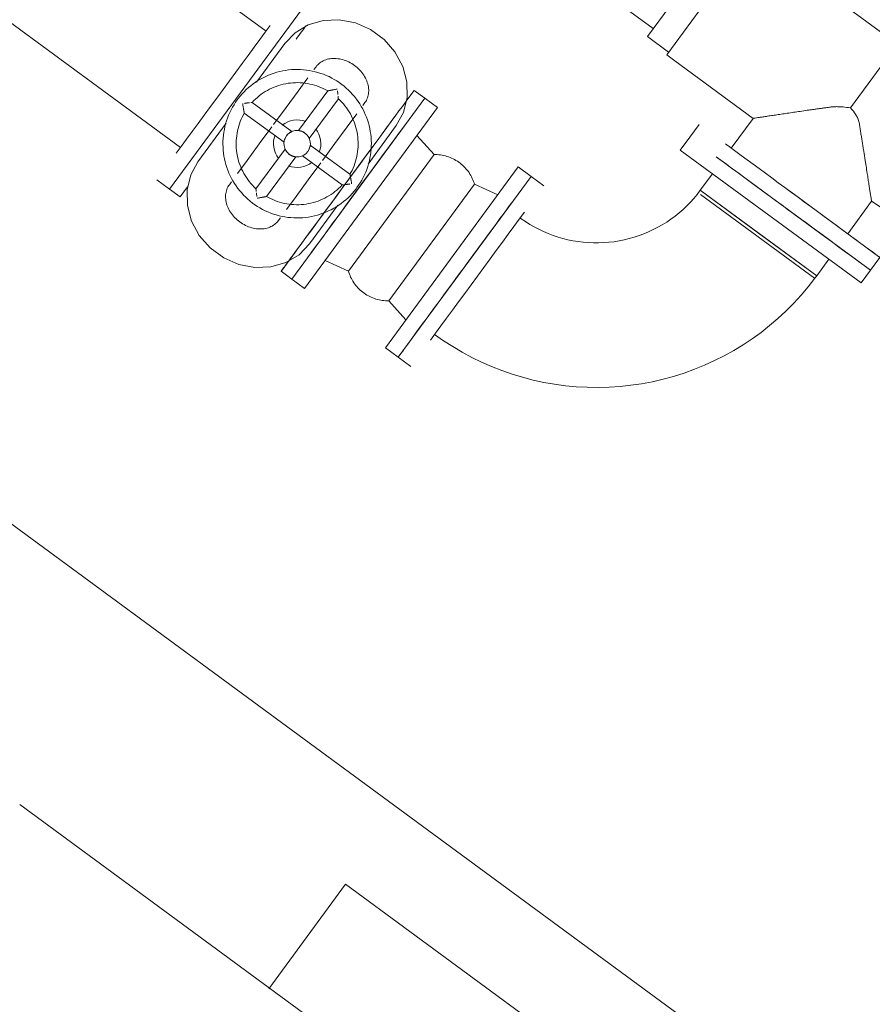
# Model space of a CAD drawing. Header units: metres. Extents: x 135583 to 135939, y 457896 to 458258.
# Tile 104 of 256: x 135668.82 to 135670.11, y 458085.86 to 458087.35. Entities that reach past the tile are written whole.
import ezdxf

# ---------------------------------------------------------------- set-up
doc = ezdxf.new("R2010")
doc.units = ezdxf.units.M
doc.linetypes.add('Hidden', pattern=[4, 2, -2])
doc.layers.add('NIEUWE INSTALLATIE', color=250, linetype='Continuous', lineweight=0)

msp = doc.modelspace()

# ---------------------------------------------------------------- linework, layer by layer
at = {"layer": 'NIEUWE INSTALLATIE'}
for p, q in [((135669.1903, 458087.3348), (135667.6054, 458088.4992)), ((135667.4751, 458088.323), (135669.0606, 458087.1582)), ((135668.9311, 458087.9602), (135669.7773, 458087.3385)), ((135669.8927, 458087.4957), (135669.7684, 458087.3264)), ((135669.9279, 458087.476), (135669.7977, 458087.2987)), ((135670.1471, 458087.315), (135669.94, 458087.4671)), ((135669.0441, 458087.0953), (135669.2454, 458087.3693)), ((135669.0441, 458087.0953), (135669.2454, 458087.3693)), ((135669.7684, 458087.3264), (135669.8006, 458087.3028)), ((135669.2186, 458087.3158), (135669.1757, 458087.2575)), ((135670.1471, 458087.315), (135670.0761, 458087.2183)), ((135669.7977, 458087.2987), (135669.8098, 458087.2899)), ((135669.2661, 458087.2809), (135669.2629, 458087.2765)), ((135669.8098, 458087.2899), (135669.9286, 458087.2026)), ((135669.2295, 458086.9591), (135669.4308, 458087.2331)), ((135669.2838, 458087.2442), (135669.2397, 458087.1841)), ((135669.2558, 458087.1722), (135669.3, 458087.2324)), ((135669.4308, 458087.2331), (135669.4147, 458087.2449)), ((135669.2294, 458087.1825), (135669.1693, 458087.2267)), ((135669.337, 458087.222), (135669.3403, 458087.2264)), ((135669.1574, 458087.2106), (135669.2176, 458087.1664)), ((135669.9286, 458087.2026), (135669.8954, 458087.1574)), ((135669.1299, 458087.1952), (135669.0871, 458087.1369)), ((135669.345, 458087.1332), (135669.3878, 458087.1915)), ((135669.8467, 458087.1932), (135669.8325, 458087.1739)), ((135669.8325, 458087.1739), (135669.8183, 458087.1545)), ((135669.3175, 458087.1178), (135669.2573, 458087.162)), ((135669.2191, 458087.1561), (135669.175, 458087.096)), ((135669.1911, 458087.0842), (135669.2353, 458087.1443)), ((135669.2455, 458087.1459), (135669.3056, 458087.1017)), ((135669.8183, 458087.1545), (135670.0923, 458086.9532)), ((135670.4818, 458085.3553), (135668.0641, 458087.1315)), ((135669.592, 458087.1147), (135669.3907, 458086.8407)), ((135669.6113, 458087.1005), (135669.592, 458087.1147)), ((135669.867, 458087.1187), (135669.8485, 458087.0935)), ((135669.0248, 458087.1095), (135669.0441, 458087.0953)), ((135669.0602, 458087.0834), (135669.0714, 458087.0987)), ((135669.1379, 458087.1063), (135669.1347, 458087.102)), ((135669.0441, 458087.0953), (135669.0602, 458087.0834)), ((135669.9368, 458087.0286), (135669.8485, 458087.0935)), ((135669.8485, 458087.0935), (135670.025, 458086.9638)), ((135669.9837, 458087.0926), (135670.1207, 458086.9919)), ((135669.2564, 458087.0126), (135669.2992, 458087.0708)), ((135669.9695, 458087.0732), (135670.1065, 458086.9726)), ((135670.072, 458087.0277), (135670.1082, 458087.0769)), ((135670.1082, 458087.0769), (135670.3744, 458086.8998)), ((135669.2088, 458087.0475), (135669.212, 458087.0519)), ((135670.025, 458086.9638), (135669.9368, 458087.0286)), ((135670.025, 458086.9638), (135670.0436, 458086.989)), ((135670.1065, 458086.9726), (135670.1207, 458086.9919)), ((135669.2134, 458086.9709), (135669.2295, 458086.9591)), ((135670.0923, 458086.9532), (135670.1065, 458086.9726)), ((135669.3907, 458086.8407), (135669.41, 458086.8265)), ((135669.3899, 458085.7418), (135668.8169, 458086.1628)), ((135669.1946, 458085.8834), (135669.311, 458086.0418)), ((135669.311, 458086.0418), (135670.3908, 458085.2485))]:
    msp.add_line(p, q, dxfattribs=at)
at = {"layer": 'NIEUWE INSTALLATIE', "extrusion": (0, 0, -1)}
for p, q in [((135669.4501, 458087.2189), (135669.4308, 458087.2331)), ((135669.2488, 458086.9449), (135669.4501, 458087.2189)), ((135669.445, 458087.1477), (135669.419, 458087.1766)), ((135669.3152, 458086.9711), (135669.445, 458087.1477)), ((135669.3713, 458086.8549), (135669.5726, 458087.1289)), ((135669.592, 458087.1147), (135669.5726, 458087.1289)), ((135669.3765, 458086.9261), (135669.5062, 458087.1027)), ((135669.5415, 458087.0866), (135669.5062, 458087.1027)), ((135669.2799, 458086.9872), (135669.3152, 458086.9711)), ((135669.2295, 458086.9591), (135669.2488, 458086.9449)), ((135669.3765, 458086.9261), (135669.4024, 458086.8972)), ((135669.3713, 458086.8549), (135669.3907, 458086.8407))]:
    msp.add_line(p, q, dxfattribs=at)
at = {"layer": 'NIEUWE INSTALLATIE', "linetype": 'Hidden'}
msp.add_line((135669.8488, 458087.0873), (135670.0218, 458086.9602), dxfattribs=at)
msp.add_line((135669.8488, 458087.0873), (135670.0218, 458086.9602), dxfattribs=at)
at = {"layer": 'NIEUWE INSTALLATIE', "flags": 128}
for points in [[(135669.3878, 458087.1915), (135669.3988, 458087.2116), (135669.4042, 458087.2342), (135669.4038, 458087.2579), (135669.3975, 458087.2813), (135669.3858, 458087.3032), (135669.3692, 458087.3221), (135669.3488, 458087.3371), (135669.3258, 458087.3473), (135669.3014, 458087.352), (135669.2771, 458087.3509), (135669.2544, 458087.3443), (135669.2345, 458087.3323), (135669.2186, 458087.3158)], [(135669.3281, 458087.0976), (135669.3307, 458087.1012), (135669.3332, 458087.105), (135669.3354, 458087.1089), (135669.3376, 458087.1129), (135669.3395, 458087.1169), (135669.3414, 458087.121), (135669.343, 458087.1252), (135669.3445, 458087.1295), (135669.3458, 458087.1338), (135669.3469, 458087.1381), (135669.3479, 458087.1425), (135669.3486, 458087.147), (135669.3492, 458087.1514), (135669.3497, 458087.1559), (135669.3499, 458087.1604), (135669.35, 458087.1649), (135669.3498, 458087.1694), (135669.3495, 458087.1739), (135669.3491, 458087.1784), (135669.3484, 458087.1828), (135669.3476, 458087.1872), (135669.3466, 458087.1916), (135669.3454, 458087.196), (135669.344, 458087.2002), (135669.3425, 458087.2045), (135669.3408, 458087.2086), (135669.3389, 458087.2127), (135669.3369, 458087.2168), (135669.3347, 458087.2207), (135669.3324, 458087.2245), (135669.3299, 458087.2283), (135669.3273, 458087.2319), (135669.3245, 458087.2355), (135669.3216, 458087.2389), (135669.3185, 458087.2422), (135669.3153, 458087.2454), (135669.312, 458087.2484), (135669.3086, 458087.2513), (135669.305, 458087.2541), (135669.3014, 458087.2567), (135669.2976, 458087.2592), (135669.2938, 458087.2616), (135669.2899, 458087.2637), (135669.2858, 458087.2658), (135669.2817, 458087.2676), (135669.2776, 458087.2693), (135669.2733, 458087.2708), (135669.269, 458087.2722), (135669.2647, 458087.2733), (135669.2603, 458087.2743), (135669.2559, 458087.2752), (135669.2514, 458087.2758), (135669.2469, 458087.2763), (135669.2425, 458087.2766), (135669.238, 458087.2767), (135669.2335, 458087.2766), (135669.229, 458087.2764), (135669.2245, 458087.2759), (135669.22, 458087.2753), (135669.2156, 458087.2745), (135669.2112, 458087.2736), (135669.2068, 458087.2724), (135669.2025, 458087.2711), (135669.1983, 458087.2696), (135669.1941, 458087.268), (135669.19, 458087.2662), (135669.186, 458087.2642), (135669.182, 458087.2621), (135669.1781, 458087.2598), (135669.1743, 458087.2573), (135669.1707, 458087.2547), (135669.1671, 458087.252), (135669.1637, 458087.2491), (135669.1603, 458087.2461), (135669.1571, 458087.2429), (135669.154, 458087.2396), (135669.1511, 458087.2362), (135669.1483, 458087.2327), (135669.1468, 458087.2308)], [(135669.2536, 458087.2638), (135669.239, 458087.244), (135669.2207, 458087.2191), (135669.2017, 458087.1932)], [(135669.1693, 458087.2267), (135669.1718, 458087.2294), (135669.1745, 458087.2319), (135669.1772, 458087.2344), (135669.1801, 458087.2367), (135669.1831, 458087.239), (135669.1861, 458087.2411), (135669.1892, 458087.2431), (135669.1924, 458087.245), (135669.1957, 458087.2467), (135669.199, 458087.2483), (135669.2024, 458087.2498), (135669.2058, 458087.2511), (135669.2093, 458087.2523), (135669.2129, 458087.2534), (135669.2165, 458087.2543), (135669.2201, 458087.255), (135669.2237, 458087.2557), (135669.2274, 458087.2561), (135669.2311, 458087.2565), (135669.2348, 458087.2566), (135669.2385, 458087.2567), (135669.2422, 458087.2566), (135669.2459, 458087.2563), (135669.2496, 458087.2559), (135669.2532, 458087.2553), (135669.2568, 458087.2546), (135669.2604, 458087.2538), (135669.264, 458087.2528), (135669.2675, 458087.2517), (135669.271, 458087.2504), (135669.2744, 458087.249), (135669.2778, 458087.2474), (135669.2811, 458087.2457), (135669.2838, 458087.2442)], [(135669.3, 458087.2324), (135669.3026, 458087.2298), (135669.3052, 458087.2272), (135669.3077, 458087.2244), (135669.31, 458087.2215), (135669.3123, 458087.2186), (135669.3144, 458087.2156), (135669.3164, 458087.2124), (135669.3182, 458087.2092), (135669.32, 458087.206), (135669.3216, 458087.2026), (135669.3231, 458087.1992), (135669.3244, 458087.1958), (135669.3256, 458087.1923), (135669.3266, 458087.1887), (135669.3275, 458087.1852), (135669.3283, 458087.1815), (135669.3289, 458087.1779), (135669.3294, 458087.1742), (135669.3297, 458087.1705), (135669.3299, 458087.1668), (135669.33, 458087.1631), (135669.3298, 458087.1594), (135669.3296, 458087.1558), (135669.3292, 458087.1521), (135669.3286, 458087.1484), (135669.3279, 458087.1448), (135669.3271, 458087.1412), (135669.3261, 458087.1376), (135669.3249, 458087.1341), (135669.3237, 458087.1306), (135669.3223, 458087.1272), (135669.3207, 458087.1238), (135669.319, 458087.1206), (135669.3175, 458087.1178)], [(135669.1468, 458087.2308), (135669.1442, 458087.2271), (135669.1418, 458087.2233), (135669.1395, 458087.2195), (135669.1373, 458087.2155), (135669.1354, 458087.2114), (135669.1336, 458087.2073), (135669.1319, 458087.2031), (135669.1304, 458087.1989), (135669.1291, 458087.1946), (135669.128, 458087.1902), (135669.1271, 458087.1858), (135669.1263, 458087.1814), (135669.1257, 458087.1769), (135669.1253, 458087.1725), (135669.125, 458087.168), (135669.125, 458087.1635), (135669.1251, 458087.159), (135669.1254, 458087.1545), (135669.1259, 458087.15), (135669.1265, 458087.1455), (135669.1273, 458087.1411), (135669.1284, 458087.1367), (135669.1295, 458087.1324), (135669.1309, 458087.1281), (135669.1324, 458087.1239), (135669.1341, 458087.1197), (135669.136, 458087.1156), (135669.138, 458087.1116), (135669.1402, 458087.1077), (135669.1425, 458087.1038), (135669.145, 458087.1001), (135669.1477, 458087.0964), (135669.1504, 458087.0929), (135669.1534, 458087.0895), (135669.1564, 458087.0862), (135669.1596, 458087.083), (135669.1629, 458087.0799), (135669.1663, 458087.077), (135669.1699, 458087.0742), (135669.1735, 458087.0716), (135669.1773, 458087.0691), (135669.1811, 458087.0668), (135669.1851, 458087.0646), (135669.1891, 458087.0626), (135669.1932, 458087.0608), (135669.1974, 458087.0591), (135669.2016, 458087.0575), (135669.2059, 458087.0562), (135669.2102, 458087.055), (135669.2146, 458087.054), (135669.219, 458087.0532), (135669.2235, 458087.0525), (135669.228, 458087.0521), (135669.2325, 458087.0518), (135669.237, 458087.0517), (135669.2415, 458087.0518), (135669.246, 458087.052), (135669.2504, 458087.0524), (135669.2549, 458087.053), (135669.2593, 458087.0538), (135669.2637, 458087.0548), (135669.2681, 458087.0559), (135669.2724, 458087.0572), (135669.2766, 458087.0587), (135669.2808, 458087.0604), (135669.2849, 458087.0622), (135669.289, 458087.0642), (135669.2929, 458087.0663), (135669.2968, 458087.0686), (135669.3006, 458087.071), (135669.3042, 458087.0736), (135669.3078, 458087.0764), (135669.3113, 458087.0793), (135669.3146, 458087.0823), (135669.3178, 458087.0854), (135669.3209, 458087.0887), (135669.3239, 458087.0921), (135669.3267, 458087.0956), (135669.3281, 458087.0976)], [(135669.175, 458087.096), (135669.1723, 458087.0985), (135669.1697, 458087.1012), (135669.1672, 458087.104), (135669.1649, 458087.1068), (135669.1627, 458087.1098), (135669.1605, 458087.1128), (135669.1585, 458087.1159), (135669.1567, 458087.1191), (135669.1549, 458087.1224), (135669.1533, 458087.1257), (135669.1519, 458087.1291), (135669.1505, 458087.1326), (135669.1493, 458087.1361), (135669.1483, 458087.1396), (135669.1474, 458087.1432), (135669.1466, 458087.1468), (135669.146, 458087.1505), (135669.1455, 458087.1541), (135669.1452, 458087.1578), (135669.145, 458087.1615), (135669.145, 458087.1652), (135669.1451, 458087.1689), (135669.1453, 458087.1726), (135669.1458, 458087.1763), (135669.1463, 458087.1799), (135669.147, 458087.1836), (135669.1479, 458087.1872), (135669.1489, 458087.1907), (135669.15, 458087.1943), (135669.1513, 458087.1977), (135669.1527, 458087.2011), (135669.1542, 458087.2045), (135669.1559, 458087.2078), (135669.1574, 458087.2106)], [(135669.2758, 458087.1387), (135669.2948, 458087.1646), (135669.3132, 458087.1895), (135669.3277, 458087.2093)], [(135669.1991, 458087.1897), (135669.1801, 458087.1638), (135669.1618, 458087.1388), (135669.1472, 458087.119)], [(135669.0871, 458087.1369), (135669.0761, 458087.1168), (135669.0707, 458087.0942), (135669.0711, 458087.0705), (135669.0774, 458087.047), (135669.0891, 458087.0252), (135669.1057, 458087.0062), (135669.1261, 458086.9912), (135669.1492, 458086.9811), (135669.1735, 458086.9764), (135669.1978, 458086.9774), (135669.2205, 458086.9841), (135669.2404, 458086.996), (135669.2564, 458087.0126)], [(135669.2214, 458087.0646), (135669.2359, 458087.0844), (135669.2542, 458087.1093), (135669.2733, 458087.1352)], [(135669.3056, 458087.1017), (135669.3031, 458087.099), (135669.3004, 458087.0964), (135669.2977, 458087.094), (135669.2948, 458087.0916), (135669.2919, 458087.0894), (135669.2888, 458087.0873), (135669.2857, 458087.0853), (135669.2825, 458087.0834), (135669.2793, 458087.0817), (135669.2759, 458087.0801), (135669.2725, 458087.0786), (135669.2691, 458087.0773), (135669.2656, 458087.0761), (135669.262, 458087.075), (135669.2584, 458087.0741), (135669.2548, 458087.0733), (135669.2512, 458087.0727), (135669.2475, 458087.0722), (135669.2438, 458087.0719), (135669.2401, 458087.0717), (135669.2364, 458087.0717), (135669.2327, 458087.0718), (135669.229, 458087.0721), (135669.2254, 458087.0725), (135669.2217, 458087.073), (135669.2181, 458087.0737), (135669.2145, 458087.0746), (135669.2109, 458087.0756), (135669.2074, 458087.0767), (135669.2039, 458087.078), (135669.2005, 458087.0794), (135669.1971, 458087.0809), (135669.1938, 458087.0826), (135669.1911, 458087.0842)], [(135669.8485, 458087.0935), (135669.8437, 458087.0873), (135669.8387, 458087.0813), (135669.8335, 458087.0755), (135669.828, 458087.0699), (135669.8224, 458087.0645), (135669.8165, 458087.0594), (135669.8104, 458087.0545), (135669.8041, 458087.0499), (135669.7977, 458087.0455), (135669.791, 458087.0414), (135669.7842, 458087.0375), (135669.7773, 458087.0339), (135669.7702, 458087.0306), (135669.763, 458087.0276), (135669.7557, 458087.0248), (135669.7483, 458087.0224), (135669.7408, 458087.0203), (135669.7332, 458087.0184), (135669.7255, 458087.0169), (135669.7178, 458087.0157), (135669.7101, 458087.0148), (135669.7023, 458087.0142), (135669.6945, 458087.0139), (135669.6867, 458087.0139), (135669.6789, 458087.0142), (135669.6711, 458087.0149), (135669.6633, 458087.0158), (135669.6556, 458087.0171), (135669.648, 458087.0187), (135669.6404, 458087.0206), (135669.6329, 458087.0227), (135669.6255, 458087.0252), (135669.6182, 458087.028), (135669.611, 458087.031), (135669.6039, 458087.0344), (135669.597, 458087.038), (135669.5903, 458087.0419), (135669.5837, 458087.0461), (135669.5772, 458087.0505), (135669.5755, 458087.0518)], [(135669.4458, 458086.8752), (135669.4593, 458086.8656), (135669.4733, 458086.8566), (135669.4875, 458086.8482), (135669.5021, 458086.8404), (135669.517, 458086.8331), (135669.5322, 458086.8264), (135669.5476, 458086.8204), (135669.5633, 458086.815), (135669.5792, 458086.8102), (135669.5952, 458086.806), (135669.6114, 458086.8025), (135669.6277, 458086.7996), (135669.6441, 458086.7974), (135669.6606, 458086.7959), (135669.6772, 458086.795), (135669.6938, 458086.7948), (135669.7103, 458086.7952), (135669.7269, 458086.7963), (135669.7433, 458086.7981), (135669.7597, 458086.8005), (135669.776, 458086.8035), (135669.7922, 458086.8073), (135669.8082, 458086.8116), (135669.824, 458086.8166), (135669.8396, 458086.8223), (135669.8549, 458086.8285), (135669.87, 458086.8354), (135669.8848, 458086.8428), (135669.8993, 458086.8508), (135669.9134, 458086.8595), (135669.9273, 458086.8686), (135669.9407, 458086.8783), (135669.9537, 458086.8886), (135669.9663, 458086.8993), (135669.9785, 458086.9106), (135669.9902, 458086.9223), (135670.0014, 458086.9345), (135670.0122, 458086.9471), (135670.0224, 458086.9602), (135670.025, 458086.9638)]]:
    msp.add_lwpolyline(points, dxfattribs=at)
at = {"layer": 'NIEUWE INSTALLATIE', "extrusion": (0, 0, -1), "flags": 128}
for points in [[(-135669.445, 458087.1477), (-135669.4475, 458087.1477), (-135669.4499, 458087.1476), (-135669.4524, 458087.1474), (-135669.4549, 458087.1471), (-135669.4574, 458087.1467), (-135669.4598, 458087.1462), (-135669.4622, 458087.1456), (-135669.4646, 458087.145), (-135669.467, 458087.1442), (-135669.4693, 458087.1433), (-135669.4716, 458087.1424), (-135669.4739, 458087.1413), (-135669.4761, 458087.1402), (-135669.4782, 458087.1389), (-135669.4803, 458087.1376), (-135669.4824, 458087.1362), (-135669.4844, 458087.1347), (-135669.4863, 458087.1332), (-135669.4882, 458087.1315), (-135669.49, 458087.1298), (-135669.4918, 458087.1281), (-135669.4934, 458087.1262), (-135669.495, 458087.1243), (-135669.4965, 458087.1223), (-135669.498, 458087.1203), (-135669.4993, 458087.1182), (-135669.5006, 458087.1161), (-135669.5018, 458087.1139), (-135669.5029, 458087.1116), (-135669.5039, 458087.1093), (-135669.5048, 458087.107), (-135669.5056, 458087.1047), (-135669.5062, 458087.1027)], [(-135669.3765, 458086.9261), (-135669.374, 458086.9261), (-135669.3715, 458086.9262), (-135669.369, 458086.9264), (-135669.3666, 458086.9267), (-135669.3641, 458086.9271), (-135669.3617, 458086.9275), (-135669.3592, 458086.9281), (-135669.3568, 458086.9288), (-135669.3545, 458086.9296), (-135669.3521, 458086.9304), (-135669.3499, 458086.9314), (-135669.3476, 458086.9325), (-135669.3454, 458086.9336), (-135669.3432, 458086.9348), (-135669.3411, 458086.9361), (-135669.3391, 458086.9375), (-135669.337, 458086.939), (-135669.3351, 458086.9406), (-135669.3332, 458086.9422), (-135669.3314, 458086.9439), (-135669.3297, 458086.9457), (-135669.328, 458086.9476), (-135669.3264, 458086.9495), (-135669.3249, 458086.9514), (-135669.3235, 458086.9535), (-135669.3221, 458086.9556), (-135669.3209, 458086.9577), (-135669.3197, 458086.9599), (-135669.3186, 458086.9621), (-135669.3176, 458086.9644), (-135669.3167, 458086.9667), (-135669.3159, 458086.9691), (-135669.3152, 458086.9711)]]:
    msp.add_lwpolyline(points, dxfattribs=at)
at = {"layer": 'NIEUWE INSTALLATIE'}
msp.add_arc((135669.2375, 458087.1642), 0.036, 68.696, 128.696, dxfattribs=at)
for centre, major_axis, ratio, start_param, end_param in [((135669.1254, 458087.2465), (-0.1007, -0.137), 0.000001, 0.785398, 2.356194), ((135669.1609, 458087.2204), (-0.1007, -0.137), 0.000001, 3.607752, 3.87132), ((135669.314, 458087.1079), (-0.1007, -0.137), 0.000001, 3.926991, 9.424778), ((135669.2375, 458087.1642), (-0.0339, 0.0121), 1, 6.25321, 7.300407), ((135669.2375, 458087.1642), (-0.0189, 0.0067), 1, 5.989184, 7.55998), ((135669.2375, 458087.1642), (0.0104, -0.0171), 1, 1.963495, 3.534292), ((135669.2375, 458087.1642), (-0.0078, -0.0184), 1, 1.338973, 2.909769), ((135669.2375, 458087.1642), (-0.0241, -0.0267), 1, 1.93352, 2.980717), ((135669.9837, 458087.0926), (0.137, -0.1007), 0.000001, 3.926991, 6.283185), ((135669.2375, 458087.1642), (-0.0198, -0.003), 1, 0.785398, 2.356194), ((135669.9695, 458087.0732), (0.137, -0.1007), 0.000001, 3.926991, 6.283185), ((135669.9695, 458087.0732), (-0.137, 0.1007), 0.000001, 0.785398, 2.356194), ((135669.2375, 458087.1642), (-0.0346, -0.01), 1, 0.916298, 1.963496), ((135669.5107, 458086.9635), (0.1007, 0.137), 0.000001, 0.785398, 2.356194), ((135669.314, 458087.1079), (-0.1007, -0.137), 0.000001, 5.807195, 7.377991)]:
    msp.add_ellipse(centre, major_axis=major_axis, ratio=ratio, start_param=start_param, end_param=end_param, dxfattribs=at)
at = {"layer": 'NIEUWE INSTALLATIE', "extrusion": (0, 0, -1)}
for centre, start_param, end_param in [((135669.3301, 458087.0961), 3.926991, 5.497787), ((135669.4913, 458086.9777), 0.785398, 3.141593)]:
    msp.add_ellipse(centre, major_axis=(0.1007, 0.137), ratio=0.000001, start_param=start_param, end_param=end_param, dxfattribs=at)
at = {"layer": 'NIEUWE INSTALLATIE'}
for points in [[(135669.2661, 458087.2809), (135669.2677, 458087.283), (135669.2715, 458087.2869), (135669.2788, 458087.2911), (135669.2874, 458087.2933), (135669.2967, 458087.2936), (135669.3063, 458087.2919), (135669.3158, 458087.2883), (135669.3247, 458087.2829), (135669.3325, 458087.276), (135669.3388, 458087.2681), (135669.3433, 458087.2594), (135669.3458, 458087.2504), (135669.3462, 458087.2416), (135669.3444, 458087.2334), (135669.3418, 458087.2286), (135669.3403, 458087.2264)], [(135669.218, 458087.1688), (135669.218, 458087.1688), (135669.218, 458087.1689), (135669.218, 458087.1689)], [(135669.2183, 458087.17), (135669.2184, 458087.1701), (135669.2184, 458087.1703), (135669.2184, 458087.1704)], [(135669.2566, 458087.1584), (135669.2566, 458087.1582), (135669.2565, 458087.1581), (135669.2565, 458087.158)], [(135669.2569, 458087.1596), (135669.2569, 458087.1595), (135669.2569, 458087.1595), (135669.2569, 458087.1594)], [(135669.2256, 458087.1481), (135669.225, 458087.1485), (135669.2244, 458087.149), (135669.2239, 458087.1495)], [(135669.2088, 458087.0475), (135669.2072, 458087.0453), (135669.2034, 458087.0414), (135669.1961, 458087.0373), (135669.1876, 458087.035), (135669.1782, 458087.0347), (135669.1686, 458087.0364), (135669.1591, 458087.0401), (135669.1502, 458087.0455), (135669.1425, 458087.0523), (135669.1362, 458087.0603), (135669.1316, 458087.069), (135669.1291, 458087.078), (135669.1287, 458087.0868), (135669.1305, 458087.095), (135669.1331, 458087.0998), (135669.1347, 458087.102)]]:
    msp.add_open_spline(points, degree=3, dxfattribs=at)
for points, knots in [([(135669.2981, 458087.2468), (135669.2972, 458087.2466), (135669.2954, 458087.2464), (135669.2932, 458087.246), (135669.2917, 458087.2457), (135669.2908, 458087.2456), (135669.2902, 458087.2455), (135669.2896, 458087.2453), (135669.289, 458087.2452), (135669.2884, 458087.2451), (135669.2878, 458087.245), (135669.2873, 458087.2449), (135669.2868, 458087.2448), (135669.2863, 458087.2447), (135669.2859, 458087.2446), (135669.2856, 458087.2446), (135669.2853, 458087.2445), (135669.285, 458087.2444), (135669.2847, 458087.2444), (135669.2844, 458087.2443), (135669.2842, 458087.2443), (135669.2839, 458087.2442), (135669.2839, 458087.2442), (135669.2838, 458087.2442)], [0, 0, 0, 0, 0.142857, 0.285714, 0.357143, 0.392857, 0.428571, 0.464286, 0.5, 0.535714, 0.571429, 0.607143, 0.642857, 0.678571, 0.714286, 0.732143, 0.75, 0.785714, 0.821429, 0.857143, 0.892857, 0.928571, 1, 1, 1, 1]), ([(135669.2838, 458087.2442), (135669.2839, 458087.2442), (135669.2839, 458087.2442), (135669.2842, 458087.2443), (135669.2843, 458087.2443), (135669.2844, 458087.2443)], [0, 0, 0, 0, 0.0714286, 0.1071429, 0.1428571, 0.1428571, 0.1428571, 0.1428571]), ([(135669.2993, 458087.2388), (135669.2992, 458087.239), (135669.2992, 458087.2394), (135669.2991, 458087.2403), (135669.2989, 458087.2418), (135669.2987, 458087.2431), (135669.2986, 458087.2441)], [0.5714286, 0.5714286, 0.5714286, 0.5714286, 0.6071429, 0.6428571, 0.7142857, 0.8571429, 0.8571429, 0.8571429, 0.8571429]), ([(135669.3, 458087.2324), (135669.3, 458087.2324), (135669.3, 458087.2325), (135669.2999, 458087.2327), (135669.2999, 458087.2329), (135669.2999, 458087.2332), (135669.2998, 458087.2336), (135669.2998, 458087.2339), (135669.2998, 458087.2343), (135669.2997, 458087.2346), (135669.2997, 458087.2349), (135669.2997, 458087.2353), (135669.2996, 458087.2359), (135669.2996, 458087.2362), (135669.2995, 458087.2364)], [0, 0, 0, 0, 0.0714286, 0.1071429, 0.1428571, 0.1785714, 0.2142857, 0.25, 0.2857143, 0.3035714, 0.3214286, 0.3571429, 0.3928571, 0.4285714, 0.4285714, 0.4285714, 0.4285714]), ([(135669.2999, 458087.2329), (135669.2999, 458087.2328), (135669.2999, 458087.2327), (135669.3, 458087.2325), (135669.3, 458087.2324), (135669.3, 458087.2324)], [0.8571429, 0.8571429, 0.8571429, 0.8571429, 0.8928571, 0.9285714, 1, 1, 1, 1]), ([(135669.1574, 458087.2106), (135669.1574, 458087.2106), (135669.1574, 458087.2106), (135669.1574, 458087.2109), (135669.1573, 458087.2111), (135669.1573, 458087.2114), (135669.1572, 458087.2117), (135669.1571, 458087.2121), (135669.1571, 458087.2123), (135669.157, 458087.2126), (135669.1569, 458087.213), (135669.1568, 458087.2135), (135669.1567, 458087.214), (135669.1566, 458087.2146), (135669.1565, 458087.2151), (135669.1564, 458087.2157), (135669.1563, 458087.2163), (135669.1562, 458087.2169), (135669.1561, 458087.2175), (135669.1559, 458087.2184), (135669.1557, 458087.2199), (135669.1553, 458087.2221), (135669.155, 458087.224), (135669.1549, 458087.2249)], [-1, -1, -1, -1, -0.928571, -0.892857, -0.857143, -0.821429, -0.785714, -0.75, -0.732143, -0.714286, -0.678571, -0.642857, -0.607143, -0.571429, -0.535714, -0.5, -0.464286, -0.428571, -0.392857, -0.357143, -0.285714, -0.142857, 0, 0, 0, 0]), ([(135669.1576, 458087.2253), (135669.158, 458087.2253), (135669.1588, 458087.2254), (135669.1598, 458087.2256), (135669.1604, 458087.2257), (135669.1611, 458087.2257), (135669.1619, 458087.2259), (135669.1627, 458087.226), (135669.1635, 458087.226), (135669.1641, 458087.2261), (135669.1646, 458087.2262), (135669.165, 458087.2262), (135669.1652, 458087.2263)], [-0.8571429, -0.8571429, -0.8571429, -0.8571429, -0.7857143, -0.7321429, -0.7053571, -0.6785714, -0.625, -0.5714286, -0.5357143, -0.5, -0.4642857, -0.4285714, -0.4285714, -0.4285714, -0.4285714]), ([(135669.1674, 458087.2265), (135669.1674, 458087.2265), (135669.1675, 458087.2265), (135669.1678, 458087.2265), (135669.1681, 458087.2266), (135669.1684, 458087.2266), (135669.1687, 458087.2266), (135669.169, 458087.2267), (135669.1692, 458087.2267), (135669.1693, 458087.2267), (135669.1693, 458087.2267)], [-0.276378, -0.276378, -0.276378, -0.276378, -0.2678571, -0.25, -0.2142857, -0.1785714, -0.1428571, -0.1071429, -0.0714286, 0, 0, 0, 0]), ([(135669.1693, 458087.2267), (135669.1693, 458087.2267), (135669.1692, 458087.2267), (135669.169, 458087.2267), (135669.1688, 458087.2266), (135669.1687, 458087.2266)], [-1, -1, -1, -1, -0.9285714, -0.8928571, -0.8571429, -0.8571429, -0.8571429, -0.8571429]), ([(135670.0761, 458087.2183), (135670.0724, 458087.219), (135670.0669, 458087.2198), (135670.0605, 458087.2202), (135670.0568, 458087.2203), (135670.054, 458087.2203), (135670.0513, 458087.2202), (135670.0476, 458087.2199), (135670.043, 458087.2193), (135670.0384, 458087.2186), (135670.0347, 458087.2181), (135670.032, 458087.2177), (135670.0292, 458087.2174), (135670.0256, 458087.2169), (135670.0212, 458087.2162), (135670.0158, 458087.2155), (135670.0088, 458087.2145), (135670.0001, 458087.2132), (135669.9901, 458087.2117), (135669.9804, 458087.2103), (135669.9711, 458087.2089), (135669.9638, 458087.2078), (135669.9583, 458087.207), (135669.9544, 458087.2064), (135669.9506, 458087.2059), (135669.9471, 458087.2053), (135669.9438, 458087.2048), (135669.9408, 458087.2044), (135669.9381, 458087.204), (135669.9348, 458087.2035), (135669.9315, 458087.203), (135669.9292, 458087.2027), (135669.9286, 458087.2026), (135669.9286, 458087.2026)], [0, 0, 0, 0, 0.055556, 0.083333, 0.097222, 0.111111, 0.125, 0.138889, 0.166667, 0.194444, 0.208333, 0.222222, 0.236111, 0.25, 0.277778, 0.305556, 0.333333, 0.388889, 0.444444, 0.5, 0.555556, 0.611111, 0.638889, 0.666667, 0.694444, 0.722222, 0.75, 0.777778, 0.805556, 0.833333, 0.888889, 0.944444, 1, 1, 1, 1]), ([(135670.1082, 458087.0769), (135670.1082, 458087.077), (135670.1081, 458087.0775), (135670.1077, 458087.0799), (135670.1072, 458087.0831), (135670.1068, 458087.0863), (135670.1063, 458087.089), (135670.1058, 458087.092), (135670.1053, 458087.0953), (135670.1048, 458087.0988), (135670.1042, 458087.1025), (135670.1036, 458087.1064), (135670.1028, 458087.1118), (135670.1015, 458087.1198), (135670.1002, 458087.1286), (135670.0989, 458087.1367), (135670.0976, 458087.1449), (135670.0963, 458087.1534), (135670.0949, 458087.1621), (135670.0938, 458087.1687), (135670.0929, 458087.1742), (135670.0923, 458087.1778), (135670.092, 458087.1795), (135670.0918, 458087.1806), (135670.0913, 458087.1838), (135670.0908, 458087.1879), (135670.0901, 458087.1925), (135670.0895, 458087.1959), (135670.0888, 458087.1987), (135670.0881, 458087.2005), (135670.0877, 458087.2015), (135670.087, 458087.203), (135670.086, 458087.2052), (135670.0828, 458087.2109), (135670.0793, 458087.2152), (135670.0761, 458087.2183)], [0, 0, 0, 0, 0.055556, 0.111111, 0.166667, 0.194444, 0.222222, 0.25, 0.277778, 0.305556, 0.333333, 0.361111, 0.388889, 0.444444, 0.513889, 0.548611, 0.583333, 0.652778, 0.6875, 0.722222, 0.756944, 0.774306, 0.778646, 0.782986, 0.791667, 0.826389, 0.84375, 0.861111, 0.878472, 0.887153, 0.891493, 0.895833, 0.913194, 0.930556, 1, 1, 1, 1]), ([(135669.1573, 458087.2111), (135669.1573, 458087.211), (135669.1574, 458087.2109), (135669.1574, 458087.2106), (135669.1574, 458087.2106), (135669.1574, 458087.2106)], [-0.1428571, -0.1428571, -0.1428571, -0.1428571, -0.1071429, -0.0714286, 0, 0, 0, 0]), ([(135669.2213, 458087.176), (135669.2209, 458087.1754), (135669.2201, 458087.1741), (135669.2188, 458087.1715), (135669.2181, 458087.1693), (135669.2178, 458087.1679), (135669.2177, 458087.1674), (135669.2177, 458087.167), (135669.2176, 458087.1667), (135669.2176, 458087.1665), (135669.2176, 458087.1664), (135669.2176, 458087.1664)], [0, 0, 0, 0, 0.142857, 0.285714, 0.571429, 0.678571, 0.732143, 0.785714, 0.839286, 0.892857, 1, 1, 1, 1]), ([(135669.2294, 458087.1825), (135669.2294, 458087.1825), (135669.2292, 458087.1824), (135669.2285, 458087.182), (135669.2273, 458087.1814), (135669.2256, 458087.1804), (135669.2235, 458087.1787), (135669.222, 458087.177), (135669.2213, 458087.176)], [0, 0, 0, 0, 0.142857, 0.285714, 0.428571, 0.571429, 0.785714, 1, 1, 1, 1]), ([(135669.2259, 458087.1805), (135669.2259, 458087.1805), (135669.2264, 458087.1809), (135669.2269, 458087.1811), (135669.2273, 458087.1814)], [0.71407598, 0.71407598, 0.71407598, 0.71407598, 0.72222222, 0.78614025, 0.78614025, 0.78614025, 0.78614025]), ([(135669.2285, 458087.1821), (135669.2286, 458087.1821), (135669.2289, 458087.1822), (135669.2293, 458087.1824), (135669.2294, 458087.1825), (135669.2294, 458087.1825)], [0.8647385, 0.8647385, 0.8647385, 0.8647385, 0.8958333, 0.9305556, 1, 1, 1, 1]), ([(135669.2408, 458087.1839), (135669.2407, 458087.1839), (135669.2405, 458087.1839), (135669.2402, 458087.184), (135669.2398, 458087.184), (135669.2397, 458087.1841), (135669.2397, 458087.1841)], [0.7142857, 0.7142857, 0.7142857, 0.7142857, 0.75, 0.7857143, 0.8571429, 1, 1, 1, 1]), ([(135669.2397, 458087.1841), (135669.2397, 458087.1841), (135669.2398, 458087.184), (135669.2403, 458087.184), (135669.2407, 458087.1839), (135669.2411, 458087.1838), (135669.2414, 458087.1838), (135669.2417, 458087.1837), (135669.2421, 458087.1836), (135669.2424, 458087.1835), (135669.2428, 458087.1834), (135669.2432, 458087.1833), (135669.2437, 458087.1832), (135669.2441, 458087.183), (135669.2446, 458087.1829), (135669.245, 458087.1827), (135669.2455, 458087.1825), (135669.246, 458087.1823), (135669.2466, 458087.182), (135669.2477, 458087.1814), (135669.2487, 458087.1807), (135669.2493, 458087.1803)], [0, 0, 0, 0, 0.142857, 0.214286, 0.285714, 0.321429, 0.357143, 0.392857, 0.428571, 0.464286, 0.5, 0.535714, 0.571429, 0.607143, 0.642857, 0.678571, 0.714286, 0.75, 0.785714, 0.857143, 1, 1, 1, 1]), ([(135669.2547, 458087.1744), (135669.2547, 458087.1743), (135669.2548, 458087.1741), (135669.255, 458087.1738), (135669.2552, 458087.1735), (135669.2553, 458087.1732), (135669.2554, 458087.173), (135669.2555, 458087.1727), (135669.2557, 458087.1724), (135669.2558, 458087.1722), (135669.2558, 458087.1722)], [0.5714286, 0.5714286, 0.5714286, 0.5714286, 0.6071429, 0.6428571, 0.6785714, 0.7142857, 0.75, 0.7857143, 0.8571429, 1, 1, 1, 1]), ([(135669.2558, 458087.1722), (135669.2558, 458087.1722), (135669.2557, 458087.1724), (135669.2555, 458087.1728), (135669.2554, 458087.1731), (135669.2553, 458087.1733)], [0, 0, 0, 0, 0.1428571, 0.2142857, 0.2857143, 0.2857143, 0.2857143, 0.2857143]), ([(135669.2176, 458087.1664), (135669.2176, 458087.1664), (135669.2176, 458087.1665), (135669.2176, 458087.1668), (135669.2177, 458087.167), (135669.2177, 458087.1673), (135669.2177, 458087.1674)], [0, 0, 0, 0, 0.0555556, 0.0833333, 0.1111111, 0.1353084, 0.1353084, 0.1353084, 0.1353084]), ([(135669.2558, 458087.1562), (135669.2563, 458087.1574), (135669.2568, 458087.159), (135669.2571, 458087.1604), (135669.2572, 458087.161), (135669.2573, 458087.1613), (135669.2573, 458087.1616), (135669.2573, 458087.1619), (135669.2573, 458087.162), (135669.2573, 458087.162)], [0.2857143, 0.2857143, 0.2857143, 0.2857143, 0.5714286, 0.6785714, 0.7321429, 0.7857143, 0.8392857, 0.8928571, 1, 1, 1, 1]), ([(135669.2573, 458087.162), (135669.2573, 458087.162), (135669.2573, 458087.1619), (135669.2573, 458087.1616), (135669.2573, 458087.1613), (135669.2572, 458087.1611), (135669.2572, 458087.161)], [0, 0, 0, 0, 0.0555556, 0.0833333, 0.1111111, 0.1352615, 0.1352615, 0.1352615, 0.1352615]), ([(135669.2191, 458087.1561), (135669.2191, 458087.1561), (135669.2192, 458087.156), (135669.2194, 458087.1556), (135669.2196, 458087.1553), (135669.2196, 458087.1551)], [0, 0, 0, 0, 0.1428571, 0.2142857, 0.2857143, 0.2857143, 0.2857143, 0.2857143]), ([(135669.2224, 458087.151), (135669.2223, 458087.1512), (135669.222, 458087.1514), (135669.2217, 458087.1518), (135669.2214, 458087.1522), (135669.2212, 458087.1526), (135669.2209, 458087.1529), (135669.2206, 458087.1534), (135669.2203, 458087.1539), (135669.2201, 458087.1543), (135669.2199, 458087.1546), (135669.2198, 458087.1549), (135669.2196, 458087.1551), (135669.2195, 458087.1553), (135669.2194, 458087.1556), (135669.2192, 458087.156), (135669.2191, 458087.1561), (135669.2191, 458087.1561)], [0.2857143, 0.2857143, 0.2857143, 0.2857143, 0.3214286, 0.3571429, 0.3928571, 0.4285714, 0.4642857, 0.5, 0.5714286, 0.6071429, 0.6428571, 0.6785714, 0.7142857, 0.75, 0.7857143, 0.8571429, 1, 1, 1, 1]), ([(135669.2353, 458087.1443), (135669.2353, 458087.1443), (135669.2351, 458087.1443), (135669.2346, 458087.1444), (135669.2342, 458087.1444), (135669.2339, 458087.1445), (135669.2335, 458087.1446), (135669.2332, 458087.1446), (135669.2329, 458087.1447), (135669.2325, 458087.1448), (135669.2321, 458087.1449), (135669.2317, 458087.145), (135669.2313, 458087.1452), (135669.2308, 458087.1453), (135669.2304, 458087.1455), (135669.2299, 458087.1457), (135669.2294, 458087.1459), (135669.229, 458087.1461), (135669.2283, 458087.1464), (135669.2272, 458087.147), (135669.2262, 458087.1476), (135669.2256, 458087.1481)], [0, 0, 0, 0, 0.142857, 0.214286, 0.285714, 0.321429, 0.357143, 0.392857, 0.428571, 0.464286, 0.5, 0.535714, 0.571429, 0.607143, 0.642857, 0.678571, 0.714286, 0.75, 0.785714, 0.857143, 1, 1, 1, 1]), ([(135669.2341, 458087.1445), (135669.2342, 458087.1444), (135669.2344, 458087.1444), (135669.2347, 458087.1444), (135669.2351, 458087.1443), (135669.2353, 458087.1443), (135669.2353, 458087.1443)], [0.7142857, 0.7142857, 0.7142857, 0.7142857, 0.75, 0.7857143, 0.8571429, 1, 1, 1, 1]), ([(135669.3176, 458087.1172), (135669.3176, 458087.1173), (135669.3176, 458087.1175), (135669.3175, 458087.1177), (135669.3175, 458087.1178), (135669.3175, 458087.1178)], [-0.1428571, -0.1428571, -0.1428571, -0.1428571, -0.1071429, -0.0714286, 0, 0, 0, 0]), ([(135669.3175, 458087.1178), (135669.3175, 458087.1178), (135669.3175, 458087.1177), (135669.3176, 458087.1175), (135669.3176, 458087.1173), (135669.3177, 458087.117), (135669.3177, 458087.1166), (135669.3178, 458087.1163), (135669.3179, 458087.116), (135669.3179, 458087.1157), (135669.318, 458087.1154), (135669.3181, 458087.1149), (135669.3182, 458087.1143), (135669.3183, 458087.1138), (135669.3184, 458087.1132), (135669.3185, 458087.1126), (135669.3186, 458087.112), (135669.3187, 458087.1114), (135669.3188, 458087.1108), (135669.319, 458087.11), (135669.3193, 458087.1085), (135669.3196, 458087.1062), (135669.3199, 458087.1044), (135669.3201, 458087.1035)], [-1, -1, -1, -1, -0.928571, -0.892857, -0.857143, -0.821429, -0.785714, -0.75, -0.732143, -0.714286, -0.678571, -0.642857, -0.607143, -0.571429, -0.535714, -0.5, -0.464286, -0.428571, -0.392857, -0.357143, -0.285714, -0.142857, 0, 0, 0, 0]), ([(135669.3077, 458087.1019), (135669.3076, 458087.1019), (135669.3074, 458087.1019), (135669.3072, 458087.1018), (135669.3068, 458087.1018), (135669.3065, 458087.1018), (135669.3062, 458087.1017), (135669.306, 458087.1017), (135669.3057, 458087.1017), (135669.3057, 458087.1017), (135669.3056, 458087.1017)], [-0.2857143, -0.2857143, -0.2857143, -0.2857143, -0.2678571, -0.25, -0.2142857, -0.1785714, -0.1428571, -0.1071429, -0.0714286, 0, 0, 0, 0]), ([(135669.3056, 458087.1017), (135669.3057, 458087.1017), (135669.3057, 458087.1017), (135669.306, 458087.1017), (135669.3061, 458087.1017), (135669.3062, 458087.1017)], [-1, -1, -1, -1, -0.9285714, -0.8928571, -0.8571429, -0.8571429, -0.8571429, -0.8571429]), ([(135669.3173, 458087.1031), (135669.3169, 458087.103), (135669.3161, 458087.1029), (135669.3152, 458087.1028), (135669.3145, 458087.1027), (135669.3138, 458087.1026), (135669.313, 458087.1025), (135669.3122, 458087.1024), (135669.3115, 458087.1023), (135669.3109, 458087.1022), (135669.3103, 458087.1022), (135669.3099, 458087.1021), (135669.3097, 458087.1021)], [-0.8571429, -0.8571429, -0.8571429, -0.8571429, -0.7857143, -0.7321429, -0.7053571, -0.6785714, -0.625, -0.5714286, -0.5357143, -0.5, -0.4642857, -0.4285714, -0.4285714, -0.4285714, -0.4285714]), ([(135669.175, 458087.0954), (135669.175, 458087.0955), (135669.175, 458087.0957), (135669.175, 458087.0959), (135669.1749, 458087.096), (135669.175, 458087.096)], [0.8571429, 0.8571429, 0.8571429, 0.8571429, 0.8928571, 0.9285714, 1, 1, 1, 1]), ([(135669.175, 458087.096), (135669.1749, 458087.096), (135669.175, 458087.0959), (135669.175, 458087.0957), (135669.175, 458087.0955), (135669.175, 458087.0952), (135669.1751, 458087.0948), (135669.1751, 458087.0944), (135669.1752, 458087.0941), (135669.1752, 458087.0937), (135669.1752, 458087.0934), (135669.1753, 458087.093), (135669.1753, 458087.0925), (135669.1754, 458087.0921), (135669.1754, 458087.0919)], [0, 0, 0, 0, 0.0714286, 0.1071429, 0.1428571, 0.1785714, 0.2142857, 0.25, 0.2857143, 0.3035714, 0.3214286, 0.3571429, 0.3928571, 0.4285714, 0.4285714, 0.4285714, 0.4285714]), ([(135669.1757, 458087.0896), (135669.1757, 458087.0893), (135669.1757, 458087.0889), (135669.1759, 458087.0881), (135669.1761, 458087.0866), (135669.1762, 458087.0852), (135669.1764, 458087.0843)], [0.5714286, 0.5714286, 0.5714286, 0.5714286, 0.6071429, 0.6428571, 0.7142857, 0.8571429, 0.8571429, 0.8571429, 0.8571429]), ([(135669.1768, 458087.0816), (135669.1777, 458087.0817), (135669.1795, 458087.082), (135669.1817, 458087.0824), (135669.1833, 458087.0826), (135669.1841, 458087.0828), (135669.1847, 458087.0829), (135669.1853, 458087.083), (135669.1859, 458087.0831), (135669.1865, 458087.0832), (135669.1871, 458087.0833), (135669.1876, 458087.0835), (135669.1881, 458087.0836), (135669.1886, 458087.0837), (135669.189, 458087.0837), (135669.1893, 458087.0838), (135669.1896, 458087.0838), (135669.1899, 458087.0839), (135669.1903, 458087.084), (135669.1905, 458087.084), (135669.1908, 458087.0841), (135669.191, 458087.0841), (135669.1911, 458087.0841), (135669.1911, 458087.0842)], [0, 0, 0, 0, 0.142857, 0.285714, 0.357143, 0.392857, 0.428571, 0.464286, 0.5, 0.535714, 0.571429, 0.607143, 0.642857, 0.678571, 0.714286, 0.732143, 0.75, 0.785714, 0.821429, 0.857143, 0.892857, 0.928571, 1, 1, 1, 1]), ([(135669.1911, 458087.0842), (135669.1911, 458087.0841), (135669.191, 458087.0841), (135669.1908, 458087.0841), (135669.1906, 458087.0841), (135669.1905, 458087.084)], [0, 0, 0, 0, 0.0714286, 0.1071429, 0.1428571, 0.1428571, 0.1428571, 0.1428571])]:
    msp.add_open_spline(points, degree=3, knots=knots, dxfattribs=at)

doc.saveas('drawing.dxf')
